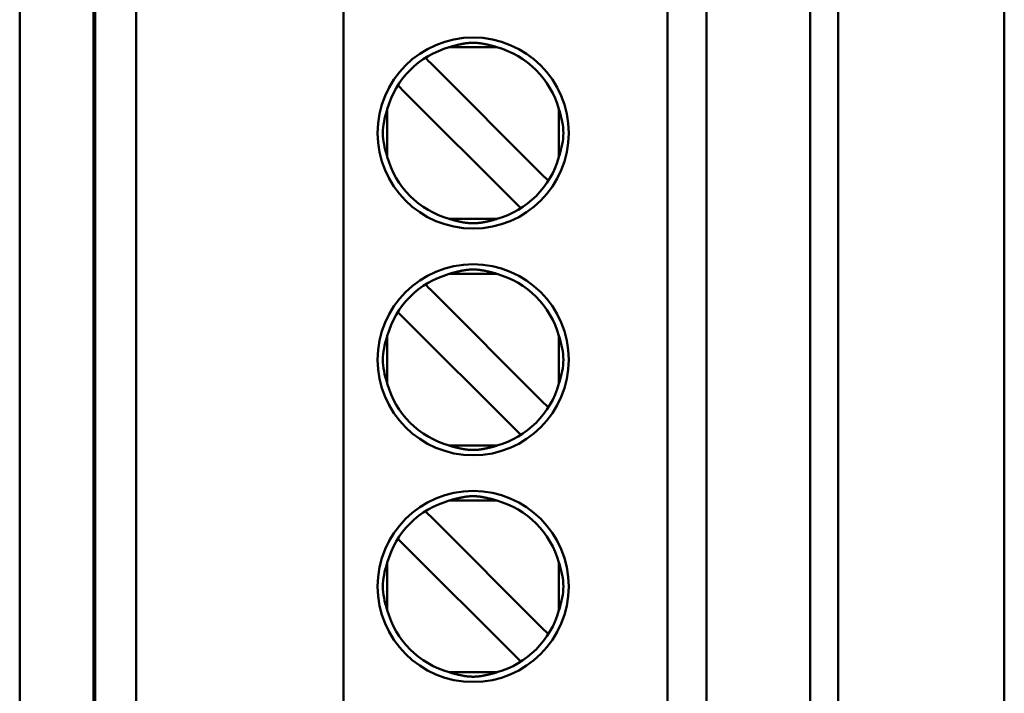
# Model space of a CAD drawing. Header units: inches. Extents: x 2.2 to 39.6, y -5.4 to 27.4.
# Tile 11 of 62: x 14.556 to 15.154, y 12.243 to 12.652. Entities that reach past the tile are written whole.
import ezdxf

# ---------------------------------------------------------------- set-up
doc = ezdxf.new("R2010")
doc.units = ezdxf.units.IN
doc.header["$MEASUREMENT"] = 0
doc.layers.add('Visible Edges(ANSI)', color=7, linetype='Continuous', lineweight=50)

msp = doc.modelspace()

# ---------------------------------------------------------------- linework, layer by layer
at = {"layer": 'Visible Edges(ANSI)'}
for p, q in [((14.55574, 11.54722), (14.55574, 14.71296)), ((14.60063, 11.63404), (14.60063, 12.84327)), ((14.6015, 12.84239), (14.6015, 11.63491)), ((15.05308, 12.81483), (15.05308, 11.66247)), ((15.15395, 11.6616), (15.15395, 12.81571)), ((14.6265, 12.78983), (14.6265, 12.23078)), ((14.75248, 12.78983), (14.75248, 12.23078)), ((14.94933, 12.23078), (14.94933, 12.78983)), ((14.97295, 12.23078), (14.97295, 12.78983)), ((15.03594, 12.78983), (15.03594, 12.23078)), ((14.84575, 12.6353), (14.81669, 12.6353)), ((14.87264, 12.55843), (14.80651, 12.62455)), ((14.7898, 12.60785), (14.78551, 12.61214)), ((14.7898, 12.60785), (14.85593, 12.54172)), ((14.77905, 12.56861), (14.77905, 12.59767)), ((14.88339, 12.56861), (14.88339, 12.59767)), ((14.87693, 12.55413), (14.87264, 12.55843)), ((14.86022, 12.53743), (14.85593, 12.54172)), ((14.81669, 12.53097), (14.84575, 12.53097)), ((14.84575, 12.49751), (14.81669, 12.49751)), ((14.87264, 12.42063), (14.80651, 12.48676)), ((14.7898, 12.47006), (14.78551, 12.47435)), ((14.7898, 12.47006), (14.85593, 12.40393)), ((14.77905, 12.43081), (14.77905, 12.45987)), ((14.88339, 12.43081), (14.88339, 12.45987)), ((14.87693, 12.41634), (14.87264, 12.42063)), ((14.86022, 12.39964), (14.85593, 12.40393)), ((14.81669, 12.39318), (14.84575, 12.39318)), ((14.84575, 12.35971), (14.81669, 12.35971)), ((14.87264, 12.28283), (14.80651, 12.34896)), ((14.7898, 12.33226), (14.78551, 12.33655)), ((14.7898, 12.33226), (14.85593, 12.26613)), ((14.77905, 12.29302), (14.77905, 12.32208)), ((14.88338, 12.29302), (14.88338, 12.32208)), ((14.87693, 12.27854), (14.87264, 12.28283)), ((14.86022, 12.26184), (14.85593, 12.26613)), ((14.81669, 12.25538), (14.84575, 12.25538))]:
    msp.add_line(p, q, dxfattribs=at)
for centre in [(14.83122, 12.58314), (14.83122, 12.44534), (14.83122, 12.30755)]:
    msp.add_circle(centre, 0.05807, dxfattribs=at)
for centre, start, end in [((14.83122, 12.58314), 105.49866, 164.50119), ((14.83122, 12.58314), 15.49866, 74.50119), ((14.83122, 12.58314), 195.49866, 254.50119), ((14.83122, 12.58314), 285.49866, 344.50119), ((14.83122, 12.44534), 105.49866, 164.50119), ((14.83122, 12.44534), 15.49866, 74.50119), ((14.83122, 12.44534), 195.49866, 254.50119), ((14.83122, 12.44534), 285.49866, 344.50119), ((14.83122, 12.30755), 105.49866, 164.50119), ((14.83122, 12.30755), 15.49866, 74.50119), ((14.83122, 12.30755), 195.49866, 254.50119), ((14.83122, 12.30755), 285.49866, 344.50119)]:
    msp.add_arc(centre, 0.05413, start, end, dxfattribs=at)
for centre, start_param, end_param in [((14.80657, 12.62449), 4.722831, 5.565143), ((14.80657, 12.4867), 4.724185, 5.567299), ((14.80657, 12.3489), 4.722827, 5.565138)]:
    msp.add_ellipse(centre, major_axis=(-0.00578, 0.00578), ratio=0.00001, start_param=start_param, end_param=end_param, dxfattribs=at)
for points, knots in [([(14.81669, 12.6353), (14.81697, 12.63539), (14.81724, 12.63547), (14.81752, 12.63555), (14.81779, 12.63563), (14.81806, 12.63571), (14.81833, 12.63578), (14.8186, 12.63586), (14.81887, 12.63593), (14.81913, 12.63601), (14.81939, 12.63608), (14.81965, 12.63615), (14.81991, 12.63622), (14.82016, 12.63629), (14.82042, 12.63635), (14.82067, 12.63642), (14.82092, 12.63648), (14.82117, 12.63654), (14.82141, 12.6366), (14.82166, 12.63666), (14.8219, 12.63672), (14.82214, 12.63678), (14.82238, 12.63683), (14.82262, 12.63689), (14.82286, 12.63694), (14.82309, 12.63699), (14.82332, 12.63704), (14.82355, 12.63709), (14.82378, 12.63714), (14.82401, 12.63719), (14.82423, 12.63723), (14.82446, 12.63728), (14.82468, 12.63732), (14.8249, 12.63736), (14.82512, 12.6374), (14.82533, 12.63744), (14.82555, 12.63747), (14.82576, 12.63751), (14.82597, 12.63754), (14.82618, 12.63758), (14.82639, 12.63761), (14.82659, 12.63764), (14.82679, 12.63767), (14.82699, 12.6377), (14.82719, 12.63772), (14.82739, 12.63775), (14.82759, 12.63777), (14.82778, 12.63779), (14.82797, 12.63781), (14.82816, 12.63783), (14.82835, 12.63785), (14.82854, 12.63787), (14.82872, 12.63789), (14.82891, 12.6379), (14.82909, 12.63791), (14.82927, 12.63793), (14.82945, 12.63794), (14.82963, 12.63795), (14.82981, 12.63796), (14.82999, 12.63797), (14.83017, 12.63797), (14.83034, 12.63798), (14.83052, 12.63798), (14.83069, 12.63799), (14.83087, 12.63799), (14.83104, 12.63799), (14.83122, 12.63799), (14.83139, 12.63799), (14.83157, 12.63799), (14.83174, 12.63799), (14.83192, 12.63798), (14.83209, 12.63798), (14.83227, 12.63797), (14.83245, 12.63797), (14.83263, 12.63796), (14.8328, 12.63795), (14.83298, 12.63794), (14.83316, 12.63793), (14.83335, 12.63791), (14.83353, 12.6379), (14.83371, 12.63789), (14.8339, 12.63787), (14.83409, 12.63785), (14.83427, 12.63783), (14.83447, 12.63781), (14.83466, 12.63779), (14.83485, 12.63777), (14.83505, 12.63775), (14.83524, 12.63772), (14.83544, 12.6377), (14.83565, 12.63767), (14.83585, 12.63764), (14.83605, 12.63761), (14.83626, 12.63758), (14.83647, 12.63754), (14.83668, 12.63751), (14.83689, 12.63747), (14.8371, 12.63744), (14.83732, 12.6374), (14.83754, 12.63736), (14.83776, 12.63732), (14.83798, 12.63728), (14.8382, 12.63723), (14.83843, 12.63719), (14.83866, 12.63714), (14.83889, 12.63709), (14.83912, 12.63704), (14.83935, 12.63699), (14.83958, 12.63694), (14.83982, 12.63689), (14.84006, 12.63683), (14.8403, 12.63678), (14.84054, 12.63672), (14.84078, 12.63666), (14.84102, 12.6366), (14.84127, 12.63654), (14.84152, 12.63648), (14.84177, 12.63642), (14.84202, 12.63635), (14.84227, 12.63629), (14.84253, 12.63622), (14.84279, 12.63615), (14.84305, 12.63608), (14.84331, 12.63601), (14.84357, 12.63593), (14.84384, 12.63586), (14.84411, 12.63578), (14.84438, 12.63571), (14.84465, 12.63563), (14.84492, 12.63555), (14.8452, 12.63547), (14.84547, 12.63539), (14.84575, 12.6353)], [0, 0, 0, 0, 0.022727, 0.022727, 0.022727, 0.045455, 0.045455, 0.045455, 0.068182, 0.068182, 0.068182, 0.090909, 0.090909, 0.090909, 0.113636, 0.113636, 0.113636, 0.136364, 0.136364, 0.136364, 0.159091, 0.159091, 0.159091, 0.181818, 0.181818, 0.181818, 0.204545, 0.204545, 0.204545, 0.227273, 0.227273, 0.227273, 0.25, 0.25, 0.25, 0.272727, 0.272727, 0.272727, 0.295455, 0.295455, 0.295455, 0.318182, 0.318182, 0.318182, 0.340909, 0.340909, 0.340909, 0.363636, 0.363636, 0.363636, 0.386364, 0.386364, 0.386364, 0.409091, 0.409091, 0.409091, 0.431818, 0.431818, 0.431818, 0.454545, 0.454545, 0.454545, 0.477273, 0.477273, 0.477273, 0.5, 0.5, 0.5, 0.522727, 0.522727, 0.522727, 0.545455, 0.545455, 0.545455, 0.568182, 0.568182, 0.568182, 0.590909, 0.590909, 0.590909, 0.613636, 0.613636, 0.613636, 0.636364, 0.636364, 0.636364, 0.659091, 0.659091, 0.659091, 0.681818, 0.681818, 0.681818, 0.704545, 0.704545, 0.704545, 0.727273, 0.727273, 0.727273, 0.75, 0.75, 0.75, 0.772727, 0.772727, 0.772727, 0.795455, 0.795455, 0.795455, 0.818182, 0.818182, 0.818182, 0.840909, 0.840909, 0.840909, 0.863636, 0.863636, 0.863636, 0.886364, 0.886364, 0.886364, 0.909091, 0.909091, 0.909091, 0.931818, 0.931818, 0.931818, 0.954545, 0.954545, 0.954545, 0.977273, 0.977273, 0.977273, 1, 1, 1, 1]), ([(14.77905, 12.59767), (14.77897, 12.5974), (14.77889, 12.59713), (14.77748, 12.5923), (14.77637, 12.5877), (14.77637, 12.58314), (14.77637, 12.57857), (14.77748, 12.57398), (14.77889, 12.56914), (14.77897, 12.56887), (14.77905, 12.56861)], [0.45179193, 0.45179193, 0.45179193, 0.45179193, 0.45384287, 0.45384287, 0.48861939, 0.48861939, 0.48861939, 0.5233959, 0.5233959, 0.52544684, 0.52544684, 0.52544684, 0.52544684]), ([(14.88339, 12.59767), (14.88347, 12.5974), (14.88355, 12.59713), (14.88496, 12.5923), (14.88607, 12.5877), (14.88607, 12.58314), (14.88607, 12.57857), (14.88496, 12.57398), (14.88355, 12.56914), (14.88347, 12.56887), (14.88339, 12.56861)], [-0.03682745, -0.03682745, -0.03682745, -0.03682745, -0.03477651, -0.03477651, 0, 0, 0, 0.03477651, 0.03477651, 0.03682745, 0.03682745, 0.03682745, 0.03682745]), ([(14.84575, 12.53097), (14.84547, 12.53089), (14.8452, 12.53081), (14.84492, 12.53073), (14.84465, 12.53065), (14.84438, 12.53057), (14.84411, 12.53049), (14.84384, 12.53042), (14.84357, 12.53034), (14.84331, 12.53027), (14.84305, 12.5302), (14.84279, 12.53013), (14.84253, 12.53006), (14.84227, 12.52999), (14.84202, 12.52992), (14.84177, 12.52986), (14.84152, 12.5298), (14.84127, 12.52973), (14.84102, 12.52967), (14.84078, 12.52961), (14.84054, 12.52955), (14.8403, 12.5295), (14.84006, 12.52944), (14.83982, 12.52939), (14.83958, 12.52934), (14.83935, 12.52928), (14.83912, 12.52923), (14.83889, 12.52918), (14.83866, 12.52914), (14.83843, 12.52909), (14.8382, 12.52904), (14.83798, 12.529), (14.83776, 12.52896), (14.83754, 12.52892), (14.83732, 12.52888), (14.8371, 12.52884), (14.83689, 12.5288), (14.83668, 12.52877), (14.83647, 12.52873), (14.83626, 12.5287), (14.83605, 12.52867), (14.83585, 12.52864), (14.83565, 12.52861), (14.83545, 12.52858), (14.83525, 12.52855), (14.83505, 12.52853), (14.83485, 12.52851), (14.83466, 12.52848), (14.83447, 12.52846), (14.83428, 12.52844), (14.83409, 12.52842), (14.8339, 12.52841), (14.83372, 12.52839), (14.83353, 12.52838), (14.83335, 12.52836), (14.83317, 12.52835), (14.83299, 12.52834), (14.83281, 12.52833), (14.83263, 12.52832), (14.83245, 12.52831), (14.83227, 12.5283), (14.83209, 12.5283), (14.83192, 12.52829), (14.83174, 12.52829), (14.83157, 12.52829), (14.83139, 12.52828), (14.83122, 12.52828), (14.83104, 12.52828), (14.83087, 12.52829), (14.83069, 12.52829), (14.83052, 12.52829), (14.83034, 12.5283), (14.83016, 12.5283), (14.82999, 12.52831), (14.82981, 12.52832), (14.82963, 12.52833), (14.82945, 12.52834), (14.82927, 12.52835), (14.82909, 12.52836), (14.82891, 12.52838), (14.82872, 12.52839), (14.82853, 12.52841), (14.82835, 12.52842), (14.82816, 12.52844), (14.82797, 12.52846), (14.82778, 12.52848), (14.82758, 12.52851), (14.82739, 12.52853), (14.82719, 12.52855), (14.82699, 12.52858), (14.82679, 12.52861), (14.82659, 12.52864), (14.82638, 12.52867), (14.82618, 12.5287), (14.82597, 12.52873), (14.82576, 12.52877), (14.82555, 12.5288), (14.82533, 12.52884), (14.82512, 12.52888), (14.8249, 12.52892), (14.82468, 12.52896), (14.82446, 12.529), (14.82423, 12.52905), (14.82401, 12.52909), (14.82378, 12.52914), (14.82355, 12.52918), (14.82332, 12.52923), (14.82309, 12.52928), (14.82286, 12.52934), (14.82262, 12.52939), (14.82238, 12.52944), (14.82214, 12.5295), (14.8219, 12.52956), (14.82166, 12.52961), (14.82141, 12.52967), (14.82117, 12.52973), (14.82092, 12.5298), (14.82067, 12.52986), (14.82042, 12.52992), (14.82016, 12.52999), (14.81991, 12.53006), (14.81965, 12.53013), (14.81939, 12.5302), (14.81913, 12.53027), (14.81887, 12.53034), (14.8186, 12.53042), (14.81833, 12.53049), (14.81806, 12.53057), (14.81779, 12.53065), (14.81752, 12.53073), (14.81724, 12.53081), (14.81697, 12.53089), (14.81669, 12.53097)], [0, 0, 0, 0, 0.022727, 0.022727, 0.022727, 0.045455, 0.045455, 0.045455, 0.068182, 0.068182, 0.068182, 0.090909, 0.090909, 0.090909, 0.113636, 0.113636, 0.113636, 0.136364, 0.136364, 0.136364, 0.159091, 0.159091, 0.159091, 0.181818, 0.181818, 0.181818, 0.204545, 0.204545, 0.204545, 0.227273, 0.227273, 0.227273, 0.25, 0.25, 0.25, 0.272727, 0.272727, 0.272727, 0.295455, 0.295455, 0.295455, 0.318182, 0.318182, 0.318182, 0.340909, 0.340909, 0.340909, 0.363636, 0.363636, 0.363636, 0.386364, 0.386364, 0.386364, 0.409091, 0.409091, 0.409091, 0.431818, 0.431818, 0.431818, 0.454545, 0.454545, 0.454545, 0.477273, 0.477273, 0.477273, 0.5, 0.5, 0.5, 0.522727, 0.522727, 0.522727, 0.545455, 0.545455, 0.545455, 0.568182, 0.568182, 0.568182, 0.590909, 0.590909, 0.590909, 0.613636, 0.613636, 0.613636, 0.636364, 0.636364, 0.636364, 0.659091, 0.659091, 0.659091, 0.681818, 0.681818, 0.681818, 0.704545, 0.704545, 0.704545, 0.727273, 0.727273, 0.727273, 0.75, 0.75, 0.75, 0.772727, 0.772727, 0.772727, 0.795455, 0.795455, 0.795455, 0.818182, 0.818182, 0.818182, 0.840909, 0.840909, 0.840909, 0.863636, 0.863636, 0.863636, 0.886364, 0.886364, 0.886364, 0.909091, 0.909091, 0.909091, 0.931818, 0.931818, 0.931818, 0.954545, 0.954545, 0.954545, 0.977273, 0.977273, 0.977273, 1, 1, 1, 1]), ([(14.81669, 12.49751), (14.81697, 12.49759), (14.81724, 12.49767), (14.81752, 12.49775), (14.81779, 12.49783), (14.81806, 12.49791), (14.81833, 12.49799), (14.8186, 12.49806), (14.81887, 12.49814), (14.81913, 12.49821), (14.81939, 12.49828), (14.81965, 12.49835), (14.81991, 12.49842), (14.82016, 12.49849), (14.82042, 12.49856), (14.82067, 12.49862), (14.82092, 12.49868), (14.82117, 12.49875), (14.82141, 12.49881), (14.82166, 12.49887), (14.8219, 12.49893), (14.82214, 12.49898), (14.82238, 12.49904), (14.82262, 12.49909), (14.82286, 12.49915), (14.82309, 12.4992), (14.82332, 12.49925), (14.82355, 12.4993), (14.82378, 12.49935), (14.82401, 12.49939), (14.82423, 12.49944), (14.82446, 12.49948), (14.82468, 12.49952), (14.8249, 12.49956), (14.82512, 12.4996), (14.82533, 12.49964), (14.82555, 12.49968), (14.82576, 12.49971), (14.82597, 12.49975), (14.82618, 12.49978), (14.82639, 12.49981), (14.82659, 12.49984), (14.82679, 12.49987), (14.82699, 12.4999), (14.82719, 12.49993), (14.82739, 12.49995), (14.82759, 12.49997), (14.82778, 12.5), (14.82797, 12.50002), (14.82816, 12.50004), (14.82835, 12.50006), (14.82854, 12.50007), (14.82872, 12.50009), (14.82891, 12.50011), (14.82909, 12.50012), (14.82927, 12.50013), (14.82945, 12.50014), (14.82963, 12.50015), (14.82981, 12.50016), (14.82999, 12.50017), (14.83017, 12.50018), (14.83034, 12.50018), (14.83052, 12.50019), (14.83069, 12.50019), (14.83087, 12.50019), (14.83104, 12.5002), (14.83122, 12.5002), (14.83139, 12.5002), (14.83157, 12.50019), (14.83174, 12.50019), (14.83192, 12.50019), (14.83209, 12.50018), (14.83227, 12.50018), (14.83245, 12.50017), (14.83263, 12.50016), (14.8328, 12.50015), (14.83298, 12.50014), (14.83316, 12.50013), (14.83335, 12.50012), (14.83353, 12.50011), (14.83371, 12.50009), (14.8339, 12.50007), (14.83409, 12.50006), (14.83427, 12.50004), (14.83447, 12.50002), (14.83466, 12.5), (14.83485, 12.49998), (14.83505, 12.49995), (14.83524, 12.49993), (14.83544, 12.4999), (14.83565, 12.49987), (14.83585, 12.49984), (14.83605, 12.49981), (14.83626, 12.49978), (14.83647, 12.49975), (14.83668, 12.49971), (14.83689, 12.49968), (14.8371, 12.49964), (14.83732, 12.4996), (14.83754, 12.49956), (14.83776, 12.49952), (14.83798, 12.49948), (14.8382, 12.49944), (14.83843, 12.49939), (14.83866, 12.49935), (14.83889, 12.4993), (14.83911, 12.49925), (14.83935, 12.4992), (14.83958, 12.49915), (14.83982, 12.49909), (14.84006, 12.49904), (14.8403, 12.49898), (14.84054, 12.49893), (14.84078, 12.49887), (14.84102, 12.49881), (14.84127, 12.49875), (14.84152, 12.49868), (14.84177, 12.49862), (14.84202, 12.49856), (14.84227, 12.49849), (14.84253, 12.49842), (14.84279, 12.49835), (14.84305, 12.49828), (14.84331, 12.49821), (14.84357, 12.49814), (14.84384, 12.49806), (14.84411, 12.49799), (14.84438, 12.49791), (14.84465, 12.49783), (14.84492, 12.49775), (14.8452, 12.49767), (14.84547, 12.49759), (14.84575, 12.49751)], [0, 0, 0, 0, 0.022727, 0.022727, 0.022727, 0.045455, 0.045455, 0.045455, 0.068182, 0.068182, 0.068182, 0.090909, 0.090909, 0.090909, 0.113636, 0.113636, 0.113636, 0.136364, 0.136364, 0.136364, 0.159091, 0.159091, 0.159091, 0.181818, 0.181818, 0.181818, 0.204545, 0.204545, 0.204545, 0.227273, 0.227273, 0.227273, 0.25, 0.25, 0.25, 0.272727, 0.272727, 0.272727, 0.295455, 0.295455, 0.295455, 0.318182, 0.318182, 0.318182, 0.340909, 0.340909, 0.340909, 0.363636, 0.363636, 0.363636, 0.386364, 0.386364, 0.386364, 0.409091, 0.409091, 0.409091, 0.431818, 0.431818, 0.431818, 0.454545, 0.454545, 0.454545, 0.477273, 0.477273, 0.477273, 0.5, 0.5, 0.5, 0.522727, 0.522727, 0.522727, 0.545455, 0.545455, 0.545455, 0.568182, 0.568182, 0.568182, 0.590909, 0.590909, 0.590909, 0.613636, 0.613636, 0.613636, 0.636364, 0.636364, 0.636364, 0.659091, 0.659091, 0.659091, 0.681818, 0.681818, 0.681818, 0.704545, 0.704545, 0.704545, 0.727273, 0.727273, 0.727273, 0.75, 0.75, 0.75, 0.772727, 0.772727, 0.772727, 0.795455, 0.795455, 0.795455, 0.818182, 0.818182, 0.818182, 0.840909, 0.840909, 0.840909, 0.863636, 0.863636, 0.863636, 0.886364, 0.886364, 0.886364, 0.909091, 0.909091, 0.909091, 0.931818, 0.931818, 0.931818, 0.954545, 0.954545, 0.954545, 0.977273, 0.977273, 0.977273, 1, 1, 1, 1]), ([(14.77905, 12.45987), (14.77897, 12.45961), (14.77889, 12.45934), (14.77748, 12.4545), (14.77637, 12.44991), (14.77637, 12.44534), (14.77637, 12.44078), (14.77748, 12.43618), (14.77889, 12.43135), (14.77897, 12.43108), (14.77905, 12.43081)], [0.45179193, 0.45179193, 0.45179193, 0.45179193, 0.45384287, 0.45384287, 0.48861939, 0.48861939, 0.48861939, 0.5233959, 0.5233959, 0.52544684, 0.52544684, 0.52544684, 0.52544684]), ([(14.88339, 12.45987), (14.88347, 12.45961), (14.88355, 12.45934), (14.88496, 12.4545), (14.88607, 12.44991), (14.88607, 12.44534), (14.88607, 12.44078), (14.88496, 12.43618), (14.88355, 12.43135), (14.88347, 12.43108), (14.88339, 12.43081)], [-0.03682745, -0.03682745, -0.03682745, -0.03682745, -0.03477651, -0.03477651, 0, 0, 0, 0.03477651, 0.03477651, 0.03682745, 0.03682745, 0.03682745, 0.03682745]), ([(14.84575, 12.39318), (14.84547, 12.39309), (14.84519, 12.39301), (14.84492, 12.39293), (14.84465, 12.39285), (14.84438, 12.39277), (14.84411, 12.3927), (14.84384, 12.39262), (14.84357, 12.39255), (14.84331, 12.39247), (14.84305, 12.3924), (14.84279, 12.39233), (14.84253, 12.39226), (14.84227, 12.3922), (14.84202, 12.39213), (14.84177, 12.39206), (14.84152, 12.392), (14.84127, 12.39194), (14.84102, 12.39188), (14.84078, 12.39182), (14.84054, 12.39176), (14.8403, 12.3917), (14.84005, 12.39165), (14.83982, 12.39159), (14.83958, 12.39154), (14.83935, 12.39149), (14.83911, 12.39144), (14.83889, 12.39139), (14.83866, 12.39134), (14.83843, 12.39129), (14.8382, 12.39125), (14.83798, 12.39121), (14.83776, 12.39116), (14.83754, 12.39112), (14.83732, 12.39108), (14.8371, 12.39104), (14.83689, 12.39101), (14.83668, 12.39097), (14.83647, 12.39094), (14.83626, 12.3909), (14.83605, 12.39087), (14.83585, 12.39084), (14.83565, 12.39081), (14.83544, 12.39079), (14.83525, 12.39076), (14.83505, 12.39073), (14.83485, 12.39071), (14.83466, 12.39069), (14.83447, 12.39067), (14.83428, 12.39065), (14.83409, 12.39063), (14.8339, 12.39061), (14.83372, 12.3906), (14.83353, 12.39058), (14.83335, 12.39057), (14.83317, 12.39055), (14.83299, 12.39054), (14.83281, 12.39053), (14.83263, 12.39052), (14.83245, 12.39051), (14.83227, 12.39051), (14.83209, 12.3905), (14.83192, 12.3905), (14.83174, 12.39049), (14.83157, 12.39049), (14.83139, 12.39049), (14.83122, 12.39049), (14.83104, 12.39049), (14.83087, 12.39049), (14.83069, 12.39049), (14.83052, 12.3905), (14.83034, 12.3905), (14.83016, 12.39051), (14.82999, 12.39051), (14.82981, 12.39052), (14.82963, 12.39053), (14.82945, 12.39054), (14.82927, 12.39055), (14.82909, 12.39057), (14.82891, 12.39058), (14.82872, 12.3906), (14.82853, 12.39061), (14.82835, 12.39063), (14.82816, 12.39065), (14.82797, 12.39067), (14.82778, 12.39069), (14.82758, 12.39071), (14.82739, 12.39074), (14.82719, 12.39076), (14.82699, 12.39079), (14.82679, 12.39081), (14.82659, 12.39084), (14.82638, 12.39087), (14.82618, 12.3909), (14.82597, 12.39094), (14.82576, 12.39097), (14.82555, 12.39101), (14.82533, 12.39104), (14.82512, 12.39108), (14.8249, 12.39112), (14.82468, 12.39116), (14.82446, 12.39121), (14.82423, 12.39125), (14.82401, 12.39129), (14.82378, 12.39134), (14.82355, 12.39139), (14.82332, 12.39144), (14.82309, 12.39149), (14.82286, 12.39154), (14.82262, 12.39159), (14.82238, 12.39165), (14.82214, 12.3917), (14.8219, 12.39176), (14.82166, 12.39182), (14.82141, 12.39188), (14.82117, 12.39194), (14.82092, 12.392), (14.82067, 12.39207), (14.82042, 12.39213), (14.82016, 12.3922), (14.81991, 12.39226), (14.81965, 12.39233), (14.81939, 12.3924), (14.81913, 12.39247), (14.81887, 12.39255), (14.8186, 12.39262), (14.81833, 12.3927), (14.81806, 12.39277), (14.81779, 12.39285), (14.81752, 12.39293), (14.81724, 12.39301), (14.81697, 12.39309), (14.81669, 12.39318)], [0, 0, 0, 0, 0.022727, 0.022727, 0.022727, 0.045455, 0.045455, 0.045455, 0.068182, 0.068182, 0.068182, 0.090909, 0.090909, 0.090909, 0.113636, 0.113636, 0.113636, 0.136364, 0.136364, 0.136364, 0.159091, 0.159091, 0.159091, 0.181818, 0.181818, 0.181818, 0.204545, 0.204545, 0.204545, 0.227273, 0.227273, 0.227273, 0.25, 0.25, 0.25, 0.272727, 0.272727, 0.272727, 0.295455, 0.295455, 0.295455, 0.318182, 0.318182, 0.318182, 0.340909, 0.340909, 0.340909, 0.363636, 0.363636, 0.363636, 0.386364, 0.386364, 0.386364, 0.409091, 0.409091, 0.409091, 0.431818, 0.431818, 0.431818, 0.454545, 0.454545, 0.454545, 0.477273, 0.477273, 0.477273, 0.5, 0.5, 0.5, 0.522727, 0.522727, 0.522727, 0.545455, 0.545455, 0.545455, 0.568182, 0.568182, 0.568182, 0.590909, 0.590909, 0.590909, 0.613636, 0.613636, 0.613636, 0.636364, 0.636364, 0.636364, 0.659091, 0.659091, 0.659091, 0.681818, 0.681818, 0.681818, 0.704545, 0.704545, 0.704545, 0.727273, 0.727273, 0.727273, 0.75, 0.75, 0.75, 0.772727, 0.772727, 0.772727, 0.795455, 0.795455, 0.795455, 0.818182, 0.818182, 0.818182, 0.840909, 0.840909, 0.840909, 0.863636, 0.863636, 0.863636, 0.886364, 0.886364, 0.886364, 0.909091, 0.909091, 0.909091, 0.931818, 0.931818, 0.931818, 0.954545, 0.954545, 0.954545, 0.977273, 0.977273, 0.977273, 1, 1, 1, 1]), ([(14.81669, 12.35971), (14.81697, 12.3598), (14.81724, 12.35988), (14.81752, 12.35996), (14.81779, 12.36004), (14.81806, 12.36012), (14.81833, 12.36019), (14.8186, 12.36027), (14.81887, 12.36034), (14.81913, 12.36042), (14.81939, 12.36049), (14.81965, 12.36056), (14.81991, 12.36063), (14.82016, 12.36069), (14.82042, 12.36076), (14.82067, 12.36083), (14.82092, 12.36089), (14.82117, 12.36095), (14.82141, 12.36101), (14.82166, 12.36107), (14.8219, 12.36113), (14.82214, 12.36119), (14.82238, 12.36124), (14.82262, 12.3613), (14.82286, 12.36135), (14.82309, 12.3614), (14.82332, 12.36145), (14.82355, 12.3615), (14.82378, 12.36155), (14.82401, 12.3616), (14.82423, 12.36164), (14.82446, 12.36169), (14.82468, 12.36173), (14.8249, 12.36177), (14.82512, 12.36181), (14.82533, 12.36185), (14.82555, 12.36188), (14.82576, 12.36192), (14.82597, 12.36195), (14.82618, 12.36199), (14.82639, 12.36202), (14.82659, 12.36205), (14.82679, 12.36208), (14.82699, 12.3621), (14.82719, 12.36213), (14.82739, 12.36216), (14.82759, 12.36218), (14.82778, 12.3622), (14.82797, 12.36222), (14.82816, 12.36224), (14.82835, 12.36226), (14.82854, 12.36228), (14.82872, 12.3623), (14.82891, 12.36231), (14.82909, 12.36232), (14.82927, 12.36234), (14.82945, 12.36235), (14.82963, 12.36236), (14.82981, 12.36237), (14.82999, 12.36238), (14.83017, 12.36238), (14.83034, 12.36239), (14.83052, 12.36239), (14.83069, 12.3624), (14.83087, 12.3624), (14.83104, 12.3624), (14.83122, 12.3624), (14.83139, 12.3624), (14.83157, 12.3624), (14.83174, 12.3624), (14.83192, 12.36239), (14.83209, 12.36239), (14.83227, 12.36238), (14.83245, 12.36238), (14.83262, 12.36237), (14.8328, 12.36236), (14.83298, 12.36235), (14.83316, 12.36234), (14.83335, 12.36232), (14.83353, 12.36231), (14.83371, 12.3623), (14.8339, 12.36228), (14.83409, 12.36226), (14.83427, 12.36224), (14.83447, 12.36222), (14.83466, 12.3622), (14.83485, 12.36218), (14.83505, 12.36216), (14.83524, 12.36213), (14.83544, 12.3621), (14.83565, 12.36208), (14.83585, 12.36205), (14.83605, 12.36202), (14.83626, 12.36199), (14.83647, 12.36195), (14.83668, 12.36192), (14.83689, 12.36188), (14.8371, 12.36185), (14.83732, 12.36181), (14.83754, 12.36177), (14.83776, 12.36173), (14.83798, 12.36169), (14.8382, 12.36164), (14.83843, 12.3616), (14.83866, 12.36155), (14.83888, 12.3615), (14.83911, 12.36145), (14.83935, 12.3614), (14.83958, 12.36135), (14.83982, 12.3613), (14.84005, 12.36124), (14.8403, 12.36119), (14.84054, 12.36113), (14.84078, 12.36107), (14.84102, 12.36101), (14.84127, 12.36095), (14.84152, 12.36089), (14.84177, 12.36083), (14.84202, 12.36076), (14.84227, 12.36069), (14.84253, 12.36063), (14.84279, 12.36056), (14.84305, 12.36049), (14.84331, 12.36042), (14.84357, 12.36034), (14.84384, 12.36027), (14.84411, 12.36019), (14.84438, 12.36012), (14.84465, 12.36004), (14.84492, 12.35996), (14.84519, 12.35988), (14.84547, 12.3598), (14.84575, 12.35971)], [0, 0, 0, 0, 0.022727, 0.022727, 0.022727, 0.045455, 0.045455, 0.045455, 0.068182, 0.068182, 0.068182, 0.090909, 0.090909, 0.090909, 0.113636, 0.113636, 0.113636, 0.136364, 0.136364, 0.136364, 0.159091, 0.159091, 0.159091, 0.181818, 0.181818, 0.181818, 0.204545, 0.204545, 0.204545, 0.227273, 0.227273, 0.227273, 0.25, 0.25, 0.25, 0.272727, 0.272727, 0.272727, 0.295455, 0.295455, 0.295455, 0.318182, 0.318182, 0.318182, 0.340909, 0.340909, 0.340909, 0.363636, 0.363636, 0.363636, 0.386364, 0.386364, 0.386364, 0.409091, 0.409091, 0.409091, 0.431818, 0.431818, 0.431818, 0.454545, 0.454545, 0.454545, 0.477273, 0.477273, 0.477273, 0.5, 0.5, 0.5, 0.522727, 0.522727, 0.522727, 0.545455, 0.545455, 0.545455, 0.568182, 0.568182, 0.568182, 0.590909, 0.590909, 0.590909, 0.613636, 0.613636, 0.613636, 0.636364, 0.636364, 0.636364, 0.659091, 0.659091, 0.659091, 0.681818, 0.681818, 0.681818, 0.704545, 0.704545, 0.704545, 0.727273, 0.727273, 0.727273, 0.75, 0.75, 0.75, 0.772727, 0.772727, 0.772727, 0.795455, 0.795455, 0.795455, 0.818182, 0.818182, 0.818182, 0.840909, 0.840909, 0.840909, 0.863636, 0.863636, 0.863636, 0.886364, 0.886364, 0.886364, 0.909091, 0.909091, 0.909091, 0.931818, 0.931818, 0.931818, 0.954545, 0.954545, 0.954545, 0.977273, 0.977273, 0.977273, 1, 1, 1, 1]), ([(14.77905, 12.32208), (14.77897, 12.32181), (14.77889, 12.32154), (14.77748, 12.31671), (14.77637, 12.31211), (14.77637, 12.30755), (14.77637, 12.30298), (14.77748, 12.29839), (14.77889, 12.29355), (14.77897, 12.29328), (14.77905, 12.29302)], [0.45179193, 0.45179193, 0.45179193, 0.45179193, 0.45384287, 0.45384287, 0.48861939, 0.48861939, 0.48861939, 0.5233959, 0.5233959, 0.52544684, 0.52544684, 0.52544684, 0.52544684]), ([(14.88338, 12.32208), (14.88347, 12.32181), (14.88355, 12.32154), (14.88496, 12.31671), (14.88607, 12.31211), (14.88607, 12.30755), (14.88607, 12.30298), (14.88496, 12.29839), (14.88355, 12.29355), (14.88347, 12.29328), (14.88338, 12.29302)], [-0.03682745, -0.03682745, -0.03682745, -0.03682745, -0.03477651, -0.03477651, 0, 0, 0, 0.03477651, 0.03477651, 0.03682745, 0.03682745, 0.03682745, 0.03682745]), ([(14.84575, 12.25538), (14.84547, 12.2553), (14.84519, 12.25522), (14.84492, 12.25514), (14.84465, 12.25506), (14.84438, 12.25498), (14.84411, 12.2549), (14.84384, 12.25483), (14.84357, 12.25475), (14.84331, 12.25468), (14.84305, 12.25461), (14.84279, 12.25454), (14.84253, 12.25447), (14.84227, 12.2544), (14.84202, 12.25433), (14.84177, 12.25427), (14.84152, 12.25421), (14.84127, 12.25414), (14.84102, 12.25408), (14.84078, 12.25402), (14.84054, 12.25396), (14.84029, 12.25391), (14.84005, 12.25385), (14.83982, 12.2538), (14.83958, 12.25374), (14.83935, 12.25369), (14.83911, 12.25364), (14.83888, 12.25359), (14.83866, 12.25355), (14.83843, 12.2535), (14.8382, 12.25345), (14.83798, 12.25341), (14.83776, 12.25337), (14.83754, 12.25333), (14.83732, 12.25329), (14.8371, 12.25325), (14.83689, 12.25321), (14.83668, 12.25318), (14.83647, 12.25314), (14.83626, 12.25311), (14.83605, 12.25308), (14.83585, 12.25305), (14.83565, 12.25302), (14.83544, 12.25299), (14.83525, 12.25296), (14.83505, 12.25294), (14.83485, 12.25292), (14.83466, 12.25289), (14.83447, 12.25287), (14.83428, 12.25285), (14.83409, 12.25283), (14.8339, 12.25282), (14.83371, 12.2528), (14.83353, 12.25278), (14.83335, 12.25277), (14.83317, 12.25276), (14.83298, 12.25275), (14.83281, 12.25274), (14.83263, 12.25273), (14.83245, 12.25272), (14.83227, 12.25271), (14.83209, 12.25271), (14.83192, 12.2527), (14.83174, 12.2527), (14.83157, 12.2527), (14.83139, 12.25269), (14.83122, 12.25269), (14.83104, 12.25269), (14.83087, 12.2527), (14.83069, 12.2527), (14.83052, 12.2527), (14.83034, 12.25271), (14.83016, 12.25271), (14.82999, 12.25272), (14.82981, 12.25273), (14.82963, 12.25274), (14.82945, 12.25275), (14.82927, 12.25276), (14.82909, 12.25277), (14.82891, 12.25279), (14.82872, 12.2528), (14.82853, 12.25282), (14.82835, 12.25283), (14.82816, 12.25285), (14.82797, 12.25287), (14.82778, 12.25289), (14.82758, 12.25292), (14.82739, 12.25294), (14.82719, 12.25296), (14.82699, 12.25299), (14.82679, 12.25302), (14.82659, 12.25305), (14.82638, 12.25308), (14.82618, 12.25311), (14.82597, 12.25314), (14.82576, 12.25318), (14.82555, 12.25321), (14.82533, 12.25325), (14.82512, 12.25329), (14.8249, 12.25333), (14.82468, 12.25337), (14.82446, 12.25341), (14.82423, 12.25345), (14.82401, 12.2535), (14.82378, 12.25355), (14.82355, 12.25359), (14.82332, 12.25364), (14.82309, 12.25369), (14.82286, 12.25375), (14.82262, 12.2538), (14.82238, 12.25385), (14.82214, 12.25391), (14.8219, 12.25396), (14.82166, 12.25402), (14.82141, 12.25408), (14.82117, 12.25414), (14.82092, 12.25421), (14.82067, 12.25427), (14.82042, 12.25433), (14.82016, 12.2544), (14.81991, 12.25447), (14.81965, 12.25454), (14.81939, 12.25461), (14.81913, 12.25468), (14.81887, 12.25475), (14.8186, 12.25483), (14.81833, 12.2549), (14.81806, 12.25498), (14.81779, 12.25506), (14.81752, 12.25514), (14.81724, 12.25522), (14.81697, 12.2553), (14.81669, 12.25538)], [0, 0, 0, 0, 0.022727, 0.022727, 0.022727, 0.045455, 0.045455, 0.045455, 0.068182, 0.068182, 0.068182, 0.090909, 0.090909, 0.090909, 0.113636, 0.113636, 0.113636, 0.136364, 0.136364, 0.136364, 0.159091, 0.159091, 0.159091, 0.181818, 0.181818, 0.181818, 0.204545, 0.204545, 0.204545, 0.227273, 0.227273, 0.227273, 0.25, 0.25, 0.25, 0.272727, 0.272727, 0.272727, 0.295455, 0.295455, 0.295455, 0.318182, 0.318182, 0.318182, 0.340909, 0.340909, 0.340909, 0.363636, 0.363636, 0.363636, 0.386364, 0.386364, 0.386364, 0.409091, 0.409091, 0.409091, 0.431818, 0.431818, 0.431818, 0.454545, 0.454545, 0.454545, 0.477273, 0.477273, 0.477273, 0.5, 0.5, 0.5, 0.522727, 0.522727, 0.522727, 0.545455, 0.545455, 0.545455, 0.568182, 0.568182, 0.568182, 0.590909, 0.590909, 0.590909, 0.613636, 0.613636, 0.613636, 0.636364, 0.636364, 0.636364, 0.659091, 0.659091, 0.659091, 0.681818, 0.681818, 0.681818, 0.704545, 0.704545, 0.704545, 0.727273, 0.727273, 0.727273, 0.75, 0.75, 0.75, 0.772727, 0.772727, 0.772727, 0.795455, 0.795455, 0.795455, 0.818182, 0.818182, 0.818182, 0.840909, 0.840909, 0.840909, 0.863636, 0.863636, 0.863636, 0.886364, 0.886364, 0.886364, 0.909091, 0.909091, 0.909091, 0.931818, 0.931818, 0.931818, 0.954545, 0.954545, 0.954545, 0.977273, 0.977273, 0.977273, 1, 1, 1, 1])]:
    msp.add_open_spline(points, degree=3, knots=knots, dxfattribs=at)

doc.saveas('drawing.dxf')
